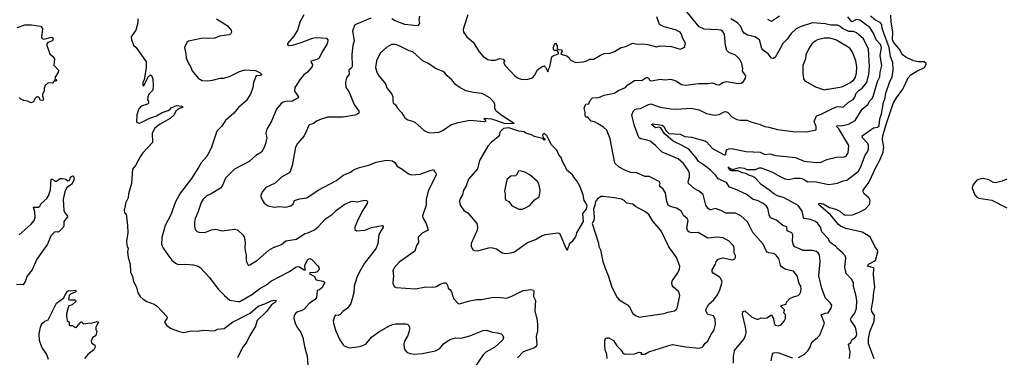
# Model space of a CAD drawing. Extents: x 1245432 to 1420865, y 606325 to 671314.
# Tile 176 of 256: x 1320960 to 1331298, y 649116 to 652667. Entities that reach past the tile are written whole.
import ezdxf

# ---------------------------------------------------------------- set-up
doc = ezdxf.new("R2010")
doc.units = 0

msp = doc.modelspace()

# ---------------------------------------------------------------- linework, layer by layer
at = {"layer": '0CON20XD'}
for points in [[(1327129, 649105), (1327124, 649145), (1327107, 649195), (1327102, 649245), (1327103, 649295), (1327112, 649315), (1327125, 649322), (1327145, 649322), (1327193, 649293), (1327228, 649238), (1327271, 649195), (1327291, 649165), (1327305, 649154), (1327328, 649148), (1327416, 649154), (1327465, 649170), (1327488, 649168), (1327480, 649155), (1327485, 649150), (1327525, 649149), (1327567, 649173), (1327765, 649239), (1327815, 649250), (1327955, 649227), (1328098, 649212), (1328132, 649228), (1328157, 649265), (1328185, 649287), (1328224, 649366), (1328247, 649395), (1328267, 649465), (1328263, 649515), (1328244, 649554), (1328185, 649566), (1328164, 649605), (1328168, 649625), (1328194, 649675), (1328248, 649722), (1328288, 649775), (1328311, 649825), (1328334, 649905), (1328322, 649945), (1328305, 649962), (1328242, 650002), (1328232, 650015), (1328232, 650035), (1328264, 650095), (1328272, 650125), (1328295, 650148), (1328345, 650161), (1328445, 650140), (1328468, 650152), (1328476, 650165), (1328476, 650185), (1328461, 650215), (1328460, 650270), (1328446, 650295), (1328408, 650338), (1328345, 650372), (1328285, 650381), (1328185, 650368), (1328085, 650429), (1328017, 650427), (1327986, 650436), (1327972, 650452), (1327966, 650476), (1327978, 650555), (1327967, 650575), (1327929, 650609), (1327908, 650648), (1327890, 650665), (1327855, 650684), (1327792, 650702), (1327767, 650717), (1327753, 650755), (1327741, 650845), (1327715, 650884), (1327677, 650915), (1327684, 650945), (1327673, 650965), (1327568, 651018), (1327525, 651019), (1327440, 651055), (1327375, 651060), (1327315, 651084), (1327255, 651117), (1327209, 651159), (1327160, 651415), (1327124, 651505), (1327088, 651538), (1327025, 651576), (1326995, 651591), (1326959, 651599), (1326925, 651642), (1326905, 651642), (1326898, 651655), (1326897, 651693), (1326887, 651735), (1326900, 651770), (1326905, 651777), (1326935, 651782), (1326946, 651815), (1326975, 651846), (1327041, 651849), (1327096, 651874), (1327200, 651895), (1327247, 651923), (1327320, 651955), (1327345, 651981), (1327415, 652026), (1327495, 652031), (1327545, 652063), (1327562, 652052), (1327575, 652028), (1327592, 652022), (1327685, 652041), (1327735, 652034), (1327795, 652042), (1327850, 652025), (1327908, 651985), (1327955, 651977), (1328086, 651994), (1328185, 651994), (1328235, 652002), (1328275, 651984), (1328305, 651981), (1328350, 652010), (1328385, 652017), (1328505, 651997), (1328535, 651998), (1328560, 652015), (1328580, 652050), (1328584, 652075), (1328548, 652125), (1328554, 652155), (1328541, 652205), (1328522, 652248), (1328475, 652294), (1328405, 652322), (1328385, 652341), (1328369, 652395), (1328359, 652515), (1328340, 652545), (1328323, 652555), (1328295, 652560), (1328145, 652568), (1328095, 652591), (1327935, 652783)], [(1322202, 652675), (1322202, 652635), (1322178, 652555), (1322132, 652485), (1322133, 652457), (1322155, 652400), (1322183, 652373), (1322288, 652225), (1322287, 652165), (1322266, 652034), (1322254, 652005), (1322254, 651974), (1322265, 651970), (1322309, 652065), (1322335, 652088), (1322345, 652080), (1322357, 652045), (1322360, 651975), (1322358, 651925), (1322317, 651883), (1322304, 651856), (1322302, 651825), (1322312, 651805), (1322312, 651788), (1322302, 651778), (1322234, 651756), (1322212, 651728), (1322191, 651665), (1322185, 651590), (1322215, 651578), (1322235, 651584), (1322325, 651632), (1322395, 651657), (1322455, 651692), (1322520, 651710), (1322538, 651722), (1322551, 651739), (1322605, 651764), (1322659, 651759), (1322670, 651755), (1322668, 651745), (1322635, 651734), (1322600, 651705), (1322582, 651665), (1322541, 651629), (1322427, 651565), (1322379, 651525), (1322352, 651475), (1322353, 651375), (1322253, 651267), (1322224, 651225), (1322175, 651132), (1322144, 651096), (1322134, 650945), (1322102, 650835), (1322098, 650795), (1322076, 650745), (1322057, 650665), (1322060, 650635), (1322078, 650625), (1322093, 650503), (1322097, 650425), (1322083, 650335), (1322088, 650278), (1322098, 650265), (1322093, 650225), (1322098, 650165), (1322119, 650095), (1322125, 650012), (1322144, 649965), (1322156, 649915), (1322186, 649855), (1322202, 649795), (1322226, 649756), (1322255, 649728), (1322295, 649704), (1322372, 649675), (1322404, 649654), (1322504, 649545), (1322507, 649533), (1322482, 649485), (1322502, 649455), (1322544, 649424), (1322635, 649387), (1322685, 649379), (1322764, 649396), (1322825, 649391), (1322885, 649403), (1323005, 649394), (1323038, 649412), (1323105, 649419), (1323195, 649485), (1323378, 649582), (1323465, 649653), (1323532, 649678), (1323601, 649709), (1323636, 649716), (1323652, 649715), (1323645, 649695), (1323605, 649668), (1323552, 649598), (1323453, 649505), (1323436, 649444), (1323375, 649346), (1323345, 649279), (1323300, 649220), (1323248, 649112)], [(1323026, 652676), (1323137, 652605), (1323180, 652555), (1323182, 652535), (1323174, 652516), (1323154, 652506), (1323058, 652492), (1323009, 652471), (1322865, 652470), (1322731, 652439), (1322714, 652425), (1322689, 652375), (1322706, 652306), (1322708, 652265), (1322734, 652205), (1322754, 652175), (1322770, 652130), (1322835, 652051), (1322875, 652028), (1322935, 652024), (1322985, 652029), (1323065, 652051), (1323101, 652051), (1323161, 652069), (1323267, 652123), (1323325, 652138), (1323435, 652132), (1323485, 652109), (1323497, 652095), (1323497, 652085), (1323485, 652078), (1323443, 652075), (1323416, 652005), (1323407, 651953), (1323382, 651885), (1323336, 651814), (1323256, 651744), (1323209, 651685), (1323121, 651605), (1323078, 651545), (1323030, 651495), (1322973, 651325), (1322950, 651275), (1322920, 651225), (1322865, 651163), (1322837, 651113), (1322763, 650997), (1322650, 650845), (1322595, 650750), (1322546, 650615), (1322486, 650504), (1322453, 650375), (1322449, 650305), (1322466, 650265), (1322515, 650195), (1322559, 650139), (1322596, 650106), (1322625, 650092), (1322695, 650097), (1322785, 650089), (1322835, 650074), (1322855, 650061), (1322954, 649955), (1323043, 649833), (1323111, 649765), (1323166, 649716), (1323255, 649702), (1323270, 649705), (1323405, 649780), (1323481, 649839), (1323551, 649879), (1323605, 649919), (1323792, 650018), (1323861, 650069), (1323890, 650070), (1323945, 650035), (1323957, 650033), (1323954, 650086), (1323984, 650146), (1324005, 650156), (1324026, 650146), (1324090, 650080), (1324101, 650065), (1324104, 650045), (1324083, 650017), (1324061, 650009), (1324005, 650005), (1324004, 649995), (1324050, 649970), (1324072, 649932), (1324147, 649917), (1324160, 649905), (1324160, 649895), (1324135, 649852), (1324108, 649825), (1324082, 649818), (1324076, 649746), (1324065, 649728), (1323999, 649681), (1323945, 649624), (1323915, 649606), (1323875, 649594), (1323855, 649579), (1323843, 649557), (1323838, 649525), (1323856, 649465), (1323876, 649425), (1323909, 649385), (1323932, 649325), (1323949, 649229), (1323978, 649128), (1323984, 649035)], [(1323944, 652716), (1323903, 652647), (1323876, 652555), (1323838, 652492), (1323773, 652415), (1323772, 652405), (1323784, 652394), (1323825, 652400), (1323915, 652426), (1324034, 652474), (1324065, 652481), (1324182, 652472), (1324194, 652455), (1324193, 652427), (1324184, 652406), (1324139, 652335), (1324105, 652261), (1324081, 652249), (1324018, 652232), (1324020, 652215), (1324033, 652195), (1324029, 652175), (1323982, 652115), (1323944, 652085), (1323909, 652045), (1323848, 651955), (1323846, 651915), (1323888, 651855), (1323883, 651845), (1323825, 651810), (1323755, 651806), (1323725, 651798), (1323704, 651785), (1323656, 651724), (1323602, 651598), (1323553, 651515), (1323544, 651475), (1323554, 651424), (1323541, 651365), (1323525, 651322), (1323497, 651275), (1323440, 651240), (1323370, 651175), (1323216, 651094), (1323121, 650999), (1323084, 650916), (1323069, 650895), (1322971, 650835), (1322924, 650815), (1322885, 650780), (1322864, 650746), (1322830, 650640), (1322802, 650575), (1322794, 650535), (1322794, 650495), (1322802, 650462), (1322825, 650438), (1322842, 650432), (1322905, 650430), (1322975, 650456), (1323015, 650464), (1323086, 650446), (1323215, 650464), (1323245, 650456), (1323304, 650404), (1323315, 650382), (1323328, 650325), (1323322, 650265), (1323326, 650236)], [(1324645, 652681), (1324495, 652620), (1324474, 652605), (1324454, 652545), (1324472, 652445), (1324458, 652395), (1324448, 652302), (1324451, 652175), (1324445, 652161), (1324416, 652135), (1324419, 652095), (1324392, 652055), (1324379, 652005), (1324385, 651952), (1324415, 651910), (1324471, 651775), (1324521, 651705), (1324520, 651685), (1324507, 651673), (1324478, 651662), (1324355, 651642), (1324195, 651641), (1324125, 651621), (1324075, 651598), (1324045, 651576), (1324000, 651560), (1323948, 651445), (1323878, 651365), (1323857, 651325), (1323819, 651135), (1323795, 651060), (1323710, 651010), (1323643, 650947), (1323545, 650903), (1323511, 650865), (1323493, 650825), (1323493, 650807), (1323504, 650774), (1323528, 650738), (1323570, 650710), (1323635, 650697), (1323685, 650701), (1323755, 650697), (1323805, 650711), (1323830, 650730), (1323846, 650764), (1323896, 650784), (1323975, 650794), (1324093, 650875), (1324285, 650977), (1324355, 651031), (1324433, 651065), (1324465, 651088), (1324527, 651113), (1324625, 651136), (1324702, 651168), (1324755, 651180), (1324815, 651188), (1324875, 651183), (1324900, 651165), (1324922, 651125), (1324976, 651096), (1325042, 651045), (1325074, 651034), (1325165, 651042), (1325258, 651078)], [(1325157, 652703), (1325152, 652665), (1325158, 652625), (1325137, 652603), (1325005, 652616), (1324895, 652657), (1324866, 652676)], [(1325665, 652717), (1325622, 652588), (1325617, 652565), (1325621, 652535), (1325656, 652485), (1325720, 652430), (1325785, 652327), (1325825, 652279), (1325875, 652249), (1325910, 652240), (1325955, 652240), (1325997, 652257), (1326035, 652250), (1326050, 652235), (1326050, 652225), (1326040, 652215), (1326058, 652185), (1326155, 652078), (1326195, 652050), (1326225, 652040), (1326285, 652038), (1326344, 652056), (1326368, 652082), (1326394, 652136), (1326425, 652162), (1326453, 652177), (1326465, 652180), (1326479, 652169), (1326505, 652120), (1326512, 652142), (1326525, 652172), (1326548, 652275), (1326565, 652291), (1326610, 652305), (1326622, 652315), (1326602, 652342), (1326575, 652341), (1326565, 652352), (1326565, 652378), (1326575, 652408), (1326585, 652418), (1326602, 652392), (1326603, 652363), (1326612, 652352), (1326645, 652348), (1326656, 652336), (1326640, 652305), (1326706, 652286), (1326730, 652265), (1326740, 652245), (1326795, 652218), (1326875, 652224), (1326915, 652234), (1326945, 652250), (1326989, 652251), (1327058, 652295), (1327095, 652310), (1327155, 652316), (1327205, 652332), (1327275, 652374), (1327324, 652386), (1327395, 652420), (1327445, 652410), (1327495, 652414), (1327555, 652406), (1327645, 652382), (1327685, 652393), (1327805, 652384), (1327895, 652357), (1327924, 652366), (1327942, 652385), (1327949, 652421), (1327920, 652475), (1327909, 652515), (1327893, 652535), (1327845, 652560), (1327725, 652590), (1327679, 652615), (1327648, 652698)], [(1327767, 651435), (1327729, 651465), (1327690, 651530), (1327675, 651535), (1327635, 651531), (1327594, 651565), (1327605, 651571), (1327705, 651556), (1327725, 651541), (1327743, 651503), (1327775, 651469), (1327895, 651464), (1327945, 651440), (1328015, 651432), (1328155, 651392), (1328172, 651382), (1328235, 651311), (1328355, 651246), (1328368, 651245), (1328375, 651252), (1328379, 651285), (1328388, 651302), (1328405, 651310), (1328435, 651312), (1328589, 651281), (1328735, 651274), (1328785, 651249), (1328835, 651255), (1328899, 651239), (1329105, 651216), (1329198, 651178), (1329325, 651164), (1329375, 651170), (1329435, 651196), (1329535, 651220), (1329616, 651224), (1329638, 651232), (1329658, 651265), (1329665, 651345), (1329560, 651520), (1329544, 651535), (1329539, 651545), (1329542, 651555), (1329585, 651550), (1329661, 651569), (1329732, 651605), (1329804, 651726), (1329864, 651776), (1329885, 651813), (1329908, 651835), (1329919, 651859), (1329965, 652015), (1329991, 652065), (1329993, 652115), (1330010, 652185), (1329993, 652285), (1330008, 652375), (1329997, 652405), (1329953, 652453), (1329925, 652525), (1329884, 652585), (1329780, 652660), (1329745, 652667), (1329695, 652644), (1329655, 652695)], [(1328615, 651033), (1328585, 651049), (1328545, 651055), (1328505, 651079), (1328435, 651076), (1328420, 651085), (1328398, 651115), (1328405, 651116), (1328408, 651108), (1328445, 651092), (1328516, 651114), (1328565, 651105), (1328595, 651093), (1328645, 651090), (1328685, 651093), (1328725, 651109), (1328745, 651109), (1328865, 651065), (1328945, 651016), (1328995, 650992), (1329035, 650987), (1329095, 651000), (1329155, 651000), (1329175, 650995), (1329235, 650963), (1329304, 650966), (1329455, 650935), (1329545, 650949), (1329605, 650971), (1329645, 650978), (1329765, 651074), (1329788, 651112), (1329835, 651241), (1329862, 651278), (1329872, 651308), (1329872, 651345), (1329865, 651364), (1329810, 651425), (1329806, 651445), (1329925, 651530), (1329965, 651536), (1329985, 651552), (1329990, 651625), (1330009, 651675), (1330029, 651795), (1330047, 651845), (1330055, 651895), (1330091, 652005), (1330119, 652065), (1330131, 652135), (1330128, 652215), (1330101, 652281), (1330090, 652375), (1330029, 652535), (1330014, 652575), (1330010, 652615), (1329995, 652638), (1329945, 652662), (1329893, 652703)], [(1329728, 651852), (1329743, 651895), (1329772, 651925), (1329805, 651946), (1329854, 652006), (1329876, 652095), (1329883, 652175), (1329871, 652355), (1329820, 652465), (1329745, 652530), (1329715, 652541), (1329664, 652544), (1329598, 652575), (1329575, 652595), (1329545, 652608), (1329475, 652609), (1329415, 652624), (1329285, 652633), (1329155, 652593), (1329111, 652569), (1329060, 652520), (1329018, 652462), (1328972, 652415), (1328943, 652365), (1328894, 652276), (1328875, 652259), (1328855, 652261), (1328819, 652309), (1328767, 652347), (1328751, 652365), (1328726, 652456), (1328679, 652485), (1328600, 652505), (1328565, 652525), (1328548, 652548), (1328533, 652595), (1328495, 652635), (1328425, 652675)], [(1328937, 652703), (1328855, 652648), (1328815, 652670)], [(1329931, 649101), (1329873, 649263), (1329872, 649315), (1329887, 649385), (1329932, 649495), (1329934, 649555), (1329908, 649598), (1329903, 649625), (1329921, 649725), (1329926, 649804), (1329939, 649855), (1329923, 649985), (1329929, 650049), (1329926, 650056), (1329860, 650075), (1329872, 650095), (1329944, 650135), (1329970, 650225), (1329965, 650245), (1329943, 650273), (1329891, 650375), (1329872, 650395), (1329805, 650433), (1329635, 650471), (1329578, 650495), (1329555, 650514), (1329472, 650615), (1329347, 650725), (1329354, 650736), (1329395, 650729), (1329461, 650691), (1329530, 650675), (1329569, 650655), (1329605, 650621), (1329625, 650612), (1329704, 650616), (1329765, 650638), (1329836, 650674), (1329881, 650725), (1329888, 650765), (1329874, 650795), (1329825, 650835), (1329816, 650855), (1329817, 650875), (1329875, 650955), (1329955, 651125), (1329988, 651182), (1330026, 651275), (1330034, 651325), (1330018, 651405), (1330021, 651445), (1330052, 651555), (1330129, 651785), (1330164, 651846), (1330231, 651935), (1330287, 652055), (1330315, 652085), (1330378, 652125), (1330460, 652165), (1330478, 652195), (1330477, 652207), (1330455, 652222), (1330395, 652223), (1330345, 652233), (1330265, 652271), (1330225, 652300), (1330205, 652345), (1330154, 652404), (1330135, 652429), (1330125, 652455), (1330127, 652537), (1330110, 652645), (1330106, 652715)], [(1320935, 652584), (1321015, 652611), (1321085, 652611), (1321177, 652597), (1321198, 652575), (1321190, 652485), (1321197, 652467), (1321215, 652463), (1321295, 652482), (1321313, 652473), (1321304, 652445), (1321255, 652425), (1321241, 652405), (1321276, 652306), (1321305, 652284), (1321324, 652255), (1321319, 652189), (1321369, 652135), (1321365, 652112), (1321350, 652095), (1321348, 652082), (1321335, 652070), (1321328, 652048), (1321348, 652035), (1321345, 652022), (1321335, 652020), (1321325, 652030), (1321320, 652015), (1321305, 652000), (1321258, 652002), (1321228, 651975), (1321217, 651945), (1321216, 651914), (1321198, 651885), (1321198, 651865), (1321210, 651835), (1321205, 651822), (1321195, 651817), (1321175, 651822), (1321165, 651850), (1321145, 651860), (1321118, 651835), (1321105, 651802), (1321076, 651794), (1321045, 651809), (1321005, 651816), (1320971, 651831), (1320955, 651850)], [(1329405, 651930), (1329435, 651935), (1329445, 651935), (1329590, 651960), (1329677, 652003), (1329716, 652035), (1329730, 652055), (1329746, 652105), (1329750, 652175), (1329739, 652235), (1329705, 652325), (1329676, 652366), (1329528, 652455), (1329465, 652472), (1329405, 652473), (1329337, 652453), (1329311, 652439), (1329278, 652412), (1329242, 652358), (1329214, 652296), (1329209, 652255), (1329183, 652185), (1329181, 652105), (1329190, 652045), (1329203, 652025), (1329315, 651959), (1329405, 651930)], [(1325265, 651477), (1325365, 651484), (1325407, 651505), (1325485, 651560), (1325563, 651587), (1325685, 651609), (1325840, 651595), (1325858, 651605), (1325835, 651620), (1325832, 651625), (1325845, 651630), (1325915, 651624), (1326045, 651580), (1326150, 651575), (1326026, 651656), (1325964, 651704), (1325947, 651735), (1325950, 651775), (1325943, 651795), (1325895, 651846), (1325815, 651889), (1325725, 651901), (1325645, 651920), (1325575, 651958), (1325536, 651985), (1325496, 652035), (1325448, 652075), (1325425, 652109), (1325407, 652123), (1325325, 652155), (1325245, 652211), (1325195, 652231), (1325087, 652327), (1325048, 652338), (1324945, 652393), (1324905, 652407), (1324865, 652404), (1324815, 652379), (1324746, 652314), (1324706, 652235), (1324697, 652165), (1324712, 652105), (1324729, 652075), (1324791, 652005), (1324804, 651985), (1324811, 651955), (1324866, 651885), (1324878, 651855), (1324876, 651815), (1324881, 651791), (1324905, 651771), (1324926, 651735), (1324970, 651690), (1325002, 651635), (1325034, 651614), (1325085, 651601), (1325109, 651589), (1325205, 651502), (1325240, 651485), (1325265, 651477)], [(1328456, 649055), (1328454, 649126), (1328465, 649187), (1328568, 649312), (1328585, 649355), (1328588, 649385), (1328580, 649435), (1328548, 649565), (1328553, 649597), (1328575, 649606), (1328645, 649543), (1328705, 649514), (1328745, 649532), (1328765, 649528), (1328805, 649532), (1328855, 649562), (1328876, 649526), (1328882, 649475), (1328893, 649455), (1328925, 649447), (1328955, 649457), (1328988, 649495), (1329002, 649525), (1329000, 649565), (1328983, 649585), (1328990, 649615), (1328952, 649655), (1328955, 649660), (1329006, 649674), (1329012, 649695), (1329046, 649735), (1329093, 649757), (1329135, 649767), (1329152, 649785), (1329160, 649805), (1329166, 649835), (1329163, 649863), (1329144, 649894), (1329123, 649973), (1329085, 650021), (1329005, 650041), (1328959, 650069), (1328949, 650085), (1328930, 650155), (1328895, 650196), (1328875, 650208), (1328824, 650214), (1328803, 650223), (1328767, 650305), (1328658, 650428), (1328601, 650541), (1328533, 650603), (1328475, 650631), (1328375, 650632), (1328321, 650661), (1328265, 650681), (1328215, 650666), (1328205, 650666), (1328190, 650680), (1328163, 650715), (1328137, 650827), (1328088, 650868), (1328041, 650891), (1327981, 650945), (1327977, 650965), (1327994, 651015), (1327992, 651052), (1327978, 651085), (1327928, 651155), (1327875, 651203), (1327704, 651274), (1327635, 651343), (1327578, 651388), (1327535, 651404), (1327483, 651413), (1327465, 651424), (1327452, 651445), (1327412, 651561), (1327387, 651665), (1327403, 651707), (1327417, 651723), (1327435, 651730), (1327479, 651731), (1327555, 651772), (1327585, 651781), (1327685, 651747), (1327795, 651730), (1327853, 651727), (1328006, 651736), (1328095, 651717), (1328170, 651680), (1328255, 651662), (1328305, 651670), (1328355, 651699), (1328375, 651700), (1328395, 651692), (1328436, 651645), (1328488, 651618), (1328525, 651609), (1328595, 651610), (1328635, 651591), (1328735, 651563), (1328785, 651542), (1328825, 651537), (1328915, 651511), (1329105, 651486), (1329235, 651491), (1329322, 651508), (1329321, 651545), (1329302, 651595), (1329325, 651655), (1329375, 651673), (1329485, 651730), (1329535, 651749), (1329555, 651753), (1329605, 651747), (1329662, 651798), (1329711, 651829), (1329728, 651852)], [(1326065, 650208), (1326115, 650214), (1326155, 650226), (1326293, 650325), (1326374, 650356), (1326445, 650396), (1326485, 650408), (1326605, 650427), (1326625, 650421), (1326635, 650408), (1326695, 650263), (1326705, 650248), (1326712, 650248), (1326735, 650318), (1326765, 650338), (1326799, 650385), (1326808, 650425), (1326878, 650545), (1326874, 650625), (1326911, 650679), (1326917, 650705), (1326906, 650735), (1326886, 650766), (1326876, 650825), (1326842, 650915), (1326811, 650971), (1326788, 650995), (1326764, 651035), (1326705, 651083), (1326683, 651133), (1326659, 651175), (1326645, 651218), (1326621, 651245), (1326601, 651295), (1326545, 651350), (1326495, 651447), (1326475, 651467), (1326460, 651465), (1326448, 651455), (1326457, 651427), (1326472, 651415), (1326472, 651405), (1326465, 651401), (1326448, 651418), (1326365, 651438), (1326335, 651457), (1326275, 651474), (1326257, 651487), (1326200, 651495), (1326095, 651530), (1326038, 651522), (1326002, 651485), (1325998, 651455), (1325982, 651435), (1325912, 651378), (1325874, 651336), (1325786, 651185), (1325765, 651099), (1325672, 650988), (1325649, 650921), (1325621, 650875), (1325608, 650825), (1325584, 650785), (1325576, 650755), (1325584, 650715), (1325622, 650662), (1325665, 650637), (1325759, 650525), (1325766, 650485), (1325762, 650455), (1325701, 650315), (1325701, 650285), (1325717, 650247), (1325735, 650238), (1325765, 650236), (1325885, 650269), (1325910, 650270), (1325965, 650256), (1326026, 650216), (1326065, 650208)], [(1329137, 649113), (1329199, 649151), (1329233, 649185), (1329255, 649218), (1329275, 649277), (1329336, 649324), (1329359, 649351), (1329410, 649475), (1329376, 649564), (1329415, 649580), (1329449, 649585), (1329479, 649635), (1329486, 649665), (1329470, 649690), (1329419, 649739), (1329381, 649841), (1329350, 649975), (1329363, 650125), (1329357, 650195), (1329344, 650215), (1329325, 650229), (1329288, 650238), (1329185, 650241), (1329098, 650278), (1329084, 650295), (1329074, 650334), (1329076, 650405), (1329067, 650427), (1329019, 650445), (1329015, 650489), (1328974, 650504), (1328905, 650557), (1328843, 650583), (1328830, 650615), (1328814, 650685), (1328800, 650705), (1328765, 650733), (1328715, 650763), (1328655, 650778), (1328595, 650827), (1328473, 650885), (1328414, 650904), (1328380, 650955), (1328295, 650994), (1328269, 651029), (1328208, 651088), (1328151, 651135), (1328088, 651175), (1328063, 651215), (1327984, 651304), (1327916, 651345), (1327821, 651391), (1327767, 651435)], [(1325258, 651078), (1325305, 651090), (1325310, 651075), (1325328, 651058), (1325332, 651035), (1325250, 650865), (1325229, 650775), (1325229, 650715), (1325190, 650605), (1325192, 650582), (1325226, 650525), (1325247, 650455), (1325185, 650422), (1325148, 650385), (1325143, 650375), (1325148, 650325), (1325126, 650294), (1325107, 650233), (1324944, 650116), (1324891, 650059), (1324879, 650025), (1324884, 649975), (1324877, 649895), (1324891, 649861), (1324911, 649851), (1325115, 649836), (1325225, 649858), (1325305, 649854), (1325335, 649862), (1325374, 649886), (1325415, 649900), (1325435, 649898), (1325445, 649888), (1325453, 649875), (1325459, 649845), (1325481, 649825), (1325494, 649804), (1325513, 649735), (1325565, 649682), (1325575, 649680), (1325685, 649712), (1325755, 649724), (1325807, 649723), (1325915, 649746), (1325975, 649749), (1326075, 649739), (1326135, 649762), (1326245, 649819), (1326325, 649831), (1326354, 649824), (1326359, 649815), (1326354, 649755), (1326376, 649715), (1326368, 649605), (1326394, 649505), (1326398, 649455), (1326396, 649395), (1326383, 649335), (1326391, 649249), (1326386, 649235), (1326365, 649218), (1326245, 649174), (1326185, 649111)], [(1326235, 650674), (1326265, 650684), (1326315, 650713), (1326366, 650774), (1326410, 650800), (1326417, 650813), (1326424, 650875), (1326412, 650942), (1326396, 650966), (1326315, 651034), (1326263, 651065), (1326215, 651079), (1326197, 651073), (1326177, 651035), (1326165, 651026), (1326115, 651022), (1326075, 650987), (1326050, 650865), (1326057, 650835), (1326056, 650785), (1326065, 650769), (1326096, 650756), (1326125, 650717), (1326145, 650701), (1326200, 650675), (1326235, 650674)], [(1320955, 650406), (1321079, 650515), (1321111, 650555), (1321122, 650585), (1321120, 650645), (1321104, 650696), (1321155, 650696), (1321171, 650705), (1321186, 650734), (1321245, 650787), (1321263, 650815), (1321284, 650876), (1321291, 650989), (1321305, 650990), (1321335, 650970), (1321345, 650970), (1321385, 650997), (1321413, 650997), (1321445, 650988), (1321465, 650973), (1321485, 650984), (1321495, 651011), (1321515, 651024), (1321525, 651020), (1321531, 650985), (1321503, 650935), (1321455, 650902), (1321435, 650855), (1321420, 650795), (1321416, 650775), (1321425, 650660), (1321434, 650635), (1321459, 650609), (1321462, 650595), (1321424, 650545), (1321425, 650500), (1321415, 650480), (1321375, 650438), (1321365, 650432), (1321330, 650435), (1321287, 650393), (1321253, 650307), (1321140, 650150), (1321090, 650035), (1321061, 649999), (1321036, 649965), (1321021, 649919), (1320995, 649878), (1320925, 649882)], [(1329672, 649105), (1329680, 649175), (1329660, 649255), (1329686, 649274), (1329695, 649302), (1329735, 649328), (1329746, 649344), (1329748, 649365), (1329736, 649435), (1329689, 649499), (1329684, 649514), (1329692, 649535), (1329729, 649581), (1329747, 649635), (1329748, 649715), (1329739, 649775), (1329715, 649860), (1329714, 649895), (1329698, 649935), (1329637, 649997), (1329622, 650065), (1329632, 650158), (1329625, 650185), (1329600, 650215), (1329552, 650252), (1329525, 650286), (1329482, 650312), (1329465, 650329), (1329447, 650367), (1329381, 650435), (1329366, 650486), (1329341, 650525), (1329314, 650545), (1329263, 650565), (1329196, 650575), (1329188, 650588), (1329175, 650655), (1329135, 650714), (1328985, 650793), (1328915, 650815), (1328878, 650835), (1328835, 650872), (1328744, 650934), (1328688, 650998), (1328658, 651018), (1328615, 651033)], [(1331325, 650988), (1331275, 650967), (1331205, 650951), (1331185, 650956), (1331135, 650983), (1331075, 650995), (1331025, 650985), (1331005, 650976), (1330966, 650925), (1330959, 650895), (1330987, 650825), (1331005, 650805), (1331030, 650790), (1331165, 650770), (1331325, 650690)], [(1323326, 650236), (1323337, 650195), (1323337, 650135), (1323343, 650115), (1323355, 650093), (1323365, 650087), (1323375, 650090), (1323455, 650138), (1323575, 650244), (1323625, 650272), (1323707, 650303), (1323755, 650343), (1323865, 650359), (1323955, 650420), (1323985, 650426), (1324055, 650456), (1324095, 650489), (1324169, 650571), (1324245, 650622), (1324285, 650664), (1324375, 650728), (1324435, 650756), (1324465, 650759), (1324505, 650751), (1324575, 650770), (1324600, 650765), (1324612, 650755), (1324609, 650735), (1324556, 650654), (1324505, 650550), (1324478, 650485), (1324480, 650460), (1324495, 650447), (1324585, 650452), (1324655, 650481), (1324765, 650503), (1324775, 650500), (1324776, 650485), (1324731, 650409), (1324719, 650315), (1324701, 650265), (1324581, 650105), (1324526, 650015), (1324499, 649955), (1324471, 649865), (1324469, 649795), (1324437, 649683), (1324400, 649635), (1324353, 649597), (1324324, 649565), (1324305, 649557), (1324275, 649558), (1324264, 649545), (1324252, 649495), (1324254, 649475), (1324275, 649402), (1324301, 649345), (1324320, 649300), (1324355, 649248), (1324368, 649238), (1324418, 649218), (1324505, 649228), (1324542, 649235), (1324594, 649256), (1324653, 649327), (1324732, 649385), (1324836, 649444), (1324875, 649462), (1324905, 649468), (1325015, 649470), (1325030, 649465), (1325045, 649450), (1325053, 649433), (1325054, 649405), (1325034, 649345), (1324999, 649285), (1324994, 649255), (1324997, 649215), (1325002, 649195), (1325025, 649171), (1325055, 649156), (1325105, 649150), (1325185, 649157), (1325325, 649183), (1325371, 649209), (1325411, 649259), (1325476, 649304), (1325535, 649321), (1325595, 649318), (1325687, 649343), (1325825, 649399), (1325862, 649402), (1325925, 649380), (1325975, 649375), (1326015, 649362), (1326030, 649350), (1326040, 649325), (1326031, 649299), (1325948, 649225), (1325855, 649172), (1325825, 649142), (1325698, 648955)], [(1327465, 649540), (1327505, 649544), (1327725, 649577), (1327765, 649592), (1327835, 649607), (1327855, 649622), (1327866, 649645), (1327892, 649765), (1327889, 649785), (1327877, 649807), (1327824, 649855), (1327812, 649875), (1327808, 649905), (1327814, 649925), (1327871, 650005), (1327887, 650045), (1327891, 650075), (1327857, 650165), (1327777, 650277), (1327695, 650445), (1327609, 650549), (1327565, 650618), (1327525, 650651), (1327425, 650701), (1327398, 650728), (1327335, 650736), (1327305, 650766), (1327278, 650778), (1327205, 650794), (1327085, 650806), (1327064, 650806), (1327027, 650783), (1327006, 650755), (1327000, 650715), (1326983, 650675), (1326990, 650585), (1326987, 650555), (1326972, 650525), (1327037, 650317), (1327042, 650282), (1327058, 650245), (1327084, 650125), (1327107, 650055), (1327138, 649978), (1327177, 649855), (1327232, 649745), (1327255, 649720), (1327340, 649670), (1327362, 649645), (1327397, 649577), (1327424, 649555), (1327465, 649540)], [(1321264, 649095), (1321244, 649145), (1321193, 649225), (1321168, 649295), (1321163, 649365), (1321178, 649435), (1321184, 649456), (1321200, 649475), (1321225, 649498), (1321258, 649512), (1321348, 649685), (1321425, 649742), (1321443, 649787), (1321461, 649809), (1321472, 649818), (1321497, 649817), (1321542, 649822), (1321550, 649815), (1321548, 649805), (1321495, 649782), (1321478, 649765), (1321472, 649725), (1321485, 649720), (1321535, 649722), (1321547, 649717), (1321548, 649705), (1321511, 649669), (1321474, 649656), (1321468, 649642), (1321453, 649575), (1321452, 649545), (1321460, 649505), (1321480, 649485), (1321480, 649455), (1321485, 649450), (1321515, 649450), (1321545, 649430), (1321555, 649432), (1321605, 649490), (1321615, 649490), (1321624, 649474), (1321635, 649468), (1321675, 649477), (1321725, 649479), (1321775, 649492), (1321787, 649487), (1321758, 649432), (1321760, 649405), (1321770, 649395), (1321760, 649345), (1321725, 649320), (1321712, 649285), (1321715, 649270), (1321750, 649245), (1321752, 649225), (1321737, 649195), (1321675, 649147), (1321641, 649105)], [(1328849, 649081), (1328865, 649148), (1328876, 649164), (1328905, 649168), (1328932, 649162), (1329071, 649111)]]:
    msp.add_lwpolyline(points, dxfattribs=at)

doc.saveas('drawing.dxf')
